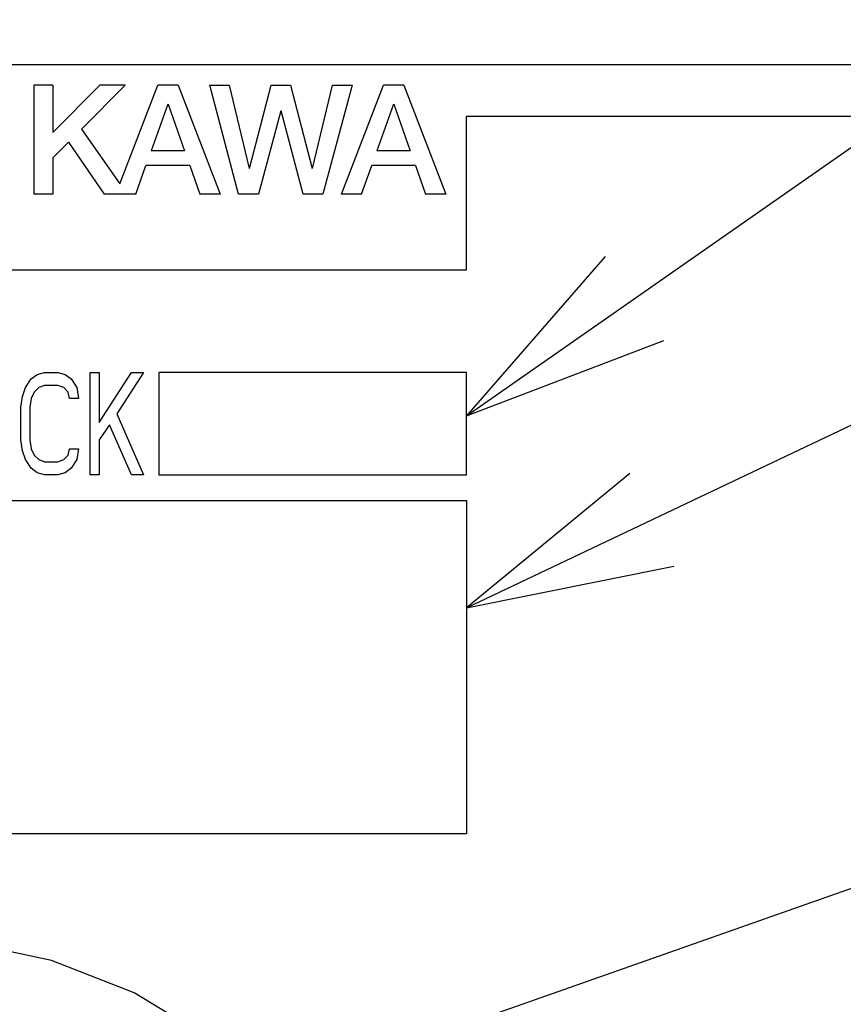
# Model space of a CAD drawing. Extents: x 70 to 816, y 33 to 540.
# Tile 11 of 23: x 431 to 447, y 420 to 439. Entities that reach past the tile are written whole.
import ezdxf

# ---------------------------------------------------------------- set-up
doc = ezdxf.new("R2010")
doc.units = 0
doc.header["$LTSCALE"] = 46.2
for name, color, linetype in [('ALL_CURVE', 7, 'CONTINUOUS'), ('ALL_FEATURES', 7, 'CONTINUOUS'), ('ALL_NOTE', 7, 'CONTINUOUS')]:
    doc.layers.add(name, color=color, linetype=linetype)

msp = doc.modelspace()

# ---------------------------------------------------------------- linework, layer by layer
at = {"layer": 'ALL_CURVE', "color": 4, "linetype": 'CONTINUOUS'}
for p, q in [((458.5, 438.5), (421.5, 438.5)), ((439.5, 434.5), (439.5, 437.5)), ((439.5, 437.5), (458.5, 437.5)), ((421.5, 434.5), (439.5, 434.5)), ((430.901, 432.202), (431.016, 432.372)), ((431.016, 432.372), (431.131, 432.457)), ((431.131, 432.457), (431.275, 432.5)), ((431.275, 432.5), (431.534, 432.5)), ((431.534, 432.5), (431.678, 432.457)), ((431.678, 432.457), (431.793, 432.372)), ((431.793, 432.372), (431.907, 432.202)), ((432.166, 430.5), (432.166, 432.5)), ((432.166, 432.5), (432.339, 432.5)), ((432.339, 431.521), (432.971, 432.5)), ((432.339, 432.5), (432.339, 431.521)), ((433.201, 432.5), (432.684, 431.691)), ((432.971, 432.5), (433.201, 432.5)), ((433.5, 432.5), (433.5, 430.5)), ((439.5, 432.5), (433.5, 432.5)), ((439.5, 430.5), (439.5, 432.5)), ((430.844, 432.032), (430.901, 432.202)), ((431.16, 432.202), (431.074, 432.117)), ((431.275, 432.245), (431.16, 432.202)), ((431.534, 432.245), (431.275, 432.245)), ((431.649, 432.202), (431.534, 432.245)), ((431.735, 432.117), (431.649, 432.202)), ((431.907, 432.202), (431.936, 431.989)), ((430.815, 431.819), (430.844, 432.032)), ((431.016, 431.989), (430.988, 431.819)), ((431.074, 432.117), (431.016, 431.989)), ((431.764, 431.989), (431.735, 432.117)), ((431.936, 431.989), (431.764, 431.989)), ((430.815, 431.181), (430.815, 431.819)), ((430.988, 431.819), (430.988, 431.181)), ((432.684, 431.691), (433.201, 430.5)), ((432.54, 431.479), (432.339, 431.181)), ((432.971, 430.5), (432.54, 431.479)), ((430.844, 430.968), (430.815, 431.181)), ((430.988, 431.181), (431.016, 431.011)), ((432.339, 431.181), (432.339, 430.5)), ((430.901, 430.798), (430.844, 430.968)), ((431.016, 431.011), (431.074, 430.883)), ((431.074, 430.883), (431.16, 430.798)), ((431.649, 430.798), (431.735, 430.883)), ((431.735, 430.883), (431.764, 431.011)), ((431.764, 431.011), (431.936, 431.011)), ((431.936, 431.011), (431.907, 430.798)), ((431.016, 430.628), (430.901, 430.798)), ((431.16, 430.798), (431.275, 430.755)), ((431.275, 430.755), (431.534, 430.755)), ((431.534, 430.755), (431.649, 430.798)), ((431.907, 430.798), (431.793, 430.628)), ((431.131, 430.543), (431.016, 430.628)), ((431.275, 430.5), (431.131, 430.543)), ((431.534, 430.5), (431.275, 430.5)), ((431.678, 430.543), (431.534, 430.5)), ((431.793, 430.628), (431.678, 430.543)), ((432.339, 430.5), (432.166, 430.5)), ((433.201, 430.5), (432.971, 430.5)), ((433.5, 430.5), (439.5, 430.5)), ((421.5, 430), (439.5, 430)), ((439.5, 430), (439.5, 423.5)), ((439.5, 423.5), (421.5, 423.5))]:
    msp.add_line(p, q, dxfattribs=at)
at = {"layer": 'ALL_FEATURES', "color": 7, "linetype": 'CONTINUOUS'}
for p, q in [((431.067, 438.1), (431.067, 435.975)), ((431.439, 438.1), (431.067, 438.1)), ((432.352, 438.1), (431.439, 437.181)), ((431.439, 438.1), (431.439, 437.181)), ((432.845, 438.1), (431.993, 437.243)), ((432.845, 438.1), (432.352, 438.1)), ((432.741, 436.181), (433.482, 438.1)), ((433.879, 438.1), (433.482, 438.1)), ((433.879, 438.1), (434.7, 435.975)), ((435.059, 435.975), (434.496, 438.1)), ((434.496, 438.1), (434.877, 438.1)), ((434.877, 438.1), (435.263, 436.475)), ((435.27, 436.475), (435.693, 438.1)), ((435.693, 438.1), (436.072, 438.1)), ((436.072, 438.1), (436.495, 436.475)), ((436.502, 436.476), (436.888, 438.1)), ((437.27, 438.1), (436.703, 435.975)), ((436.888, 438.1), (437.27, 438.1)), ((437.062, 435.975), (437.883, 438.1)), ((438.279, 438.1), (437.883, 438.1)), ((438.279, 438.1), (439.1, 435.975)), ((433.677, 437.733), (433.354, 436.821)), ((433.684, 437.733), (434.006, 436.821)), ((435.88, 437.6), (435.443, 435.975)), ((436.317, 435.975), (435.886, 437.6)), ((438.077, 437.733), (437.754, 436.821)), ((438.085, 437.733), (438.406, 436.821)), ((431.993, 437.243), (432.741, 436.181)), ((431.74, 436.988), (431.439, 436.685)), ((431.74, 436.988), (432.439, 435.975)), ((434.006, 436.821), (433.354, 436.821)), ((438.406, 436.821), (437.754, 436.821)), ((431.439, 436.685), (431.439, 435.975)), ((433.055, 435.975), (433.252, 436.534)), ((434.107, 436.534), (433.252, 436.534)), ((434.107, 436.534), (434.304, 435.975)), ((437.455, 435.975), (437.653, 436.534)), ((438.507, 436.534), (437.653, 436.534)), ((438.507, 436.534), (438.704, 435.975)), ((431.439, 435.975), (431.067, 435.975)), ((433.055, 435.975), (432.439, 435.975)), ((434.7, 435.975), (434.304, 435.975)), ((435.443, 435.975), (435.059, 435.975)), ((436.703, 435.975), (436.317, 435.975)), ((437.455, 435.975), (437.062, 435.975)), ((439.1, 435.975), (438.704, 435.975))]:
    msp.add_line(p, q, dxfattribs=at)
msp.add_lwpolyline([(434.5, 419.5), (433.019, 420.399), (431.411, 421.027), (429.724, 421.387), (428.002, 421.5), (426.279, 421.387), (424.591, 421.027), (422.981, 420.399), (421.5, 419.5)], dxfattribs=at)
at = {"layer": 'ALL_NOTE', "color": 2, "linetype": 'CONTINUOUS'}
for p, q in [((439.5, 431.653), (474.5, 456.085)), ((439.5, 427.909), (474.5, 444.538)), ((428.237, 415.831), (474.5, 432.116))]:
    msp.add_line(p, q, dxfattribs=at)
for points in [[(442.208, 434.763), (439.5, 431.653), (443.352, 433.123)], [(442.684, 430.528), (439.5, 427.909), (443.542, 428.722)]]:
    msp.add_lwpolyline(points, dxfattribs=at)

doc.saveas('drawing.dxf')
